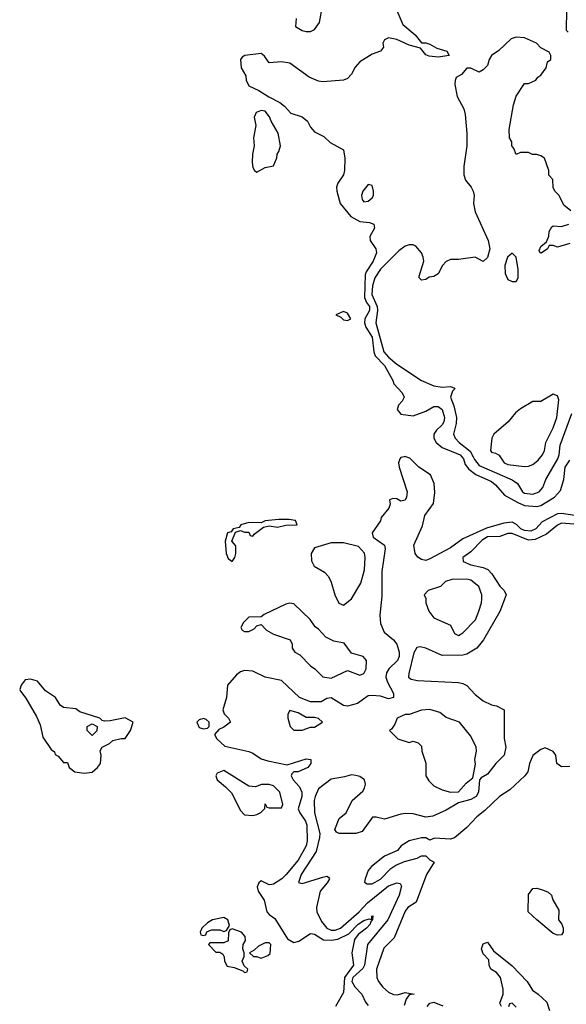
# Model space of a CAD drawing. Header units: inches. Extents: x 2601682 to 2755810, y 449311 to 584050.
# Tile 149 of 256: x 2616037 to 2618693, y 497340 to 502123. Entities that reach past the tile are written whole.
import ezdxf

# ---------------------------------------------------------------- set-up
doc = ezdxf.new("R2010")
doc.units = ezdxf.units.IN
doc.header["$MEASUREMENT"] = 0
doc.layers.add('C6419', color=7, linetype='Continuous')
doc.layers.add('C6510', color=7, linetype='Continuous')

msp = doc.modelspace()

# ---------------------------------------------------------------- linework, layer by layer
at = {"layer": 'C6419', "color": 2}
for points, elevation in [([(2617904.8, 500000), (2617890, 499996.2), (2617883.8, 499990), (2617878.7, 499970), (2617881.3, 499950), (2617920.7, 499830), (2617916.8, 499803.2), (2617910, 499789), (2617890, 499784), (2617870, 499795.3), (2617850, 499798), (2617834, 499790), (2617838, 499770), (2617831.3, 499750), (2617794.4, 499705.6), (2617790, 499688.7), (2617750.7, 499630), (2617754.8, 499610), (2617810.5, 499570.5), (2617813.4, 499553.4), (2617796.8, 499443.2), (2617797.3, 499322.7), (2617787.3, 499230), (2617790.7, 499190), (2617808.5, 499148.5), (2617854, 499110), (2617870.3, 499090.3), (2617882, 499050), (2617882, 499030), (2617873.4, 499010), (2617830.3, 498969.7), (2617819.3, 498950), (2617816.4, 498930), (2617824.2, 498904.2), (2617853.4, 498850), (2617854, 498830), (2617830, 498823.7), (2617790, 498837), (2617750, 498840.9), (2617730, 498838), (2617678.3, 498801.7), (2617630, 498787.8), (2617610, 498792), (2617550, 498829.5), (2617530, 498826), (2617502, 498810), (2617449.8, 498809.8), (2617397, 498830), (2617310, 498913.6), (2617229.6, 498929.6), (2617170, 498958), (2617130, 498960.9), (2617110, 498956), (2617090, 498941.2), (2617046.8, 498890), (2617043, 498830), (2617024, 498770), (2617030.7, 498750.7), (2617052, 498730), (2617062, 498710), (2617030, 498686), (2617004.5, 498675.5), (2616984.7, 498650), (2616994.8, 498630), (2617034.6, 498594.6), (2617150, 498568.2), (2617170, 498560.5), (2617210, 498532.7), (2617242.3, 498522.3), (2617337.2, 498502.8), (2617430, 498532), (2617452, 498530), (2617452, 498510), (2617438, 498490), (2617390, 498469.2), (2617370, 498468.7), (2617359.6, 498460.4), (2617356, 498450), (2617366.8, 498430), (2617396.3, 498396.3), (2617408.4, 498370), (2617408.2, 498350), (2617390.8, 498290), (2617398.8, 498270), (2617426, 498230), (2617432.9, 498210), (2617434.4, 498134.4), (2617430, 498109.3), (2617390, 498040.9), (2617332.7, 497970), (2617310.6, 497950), (2617270, 497922.9), (2617262, 497922), (2617250, 497920.9), (2617210, 497939.3), (2617198.8, 497930), (2617190.7, 497910), (2617196.3, 497890), (2617225.8, 497845.8), (2617238.8, 497790), (2617250, 497776), (2617276.8, 497756.8), (2617338.8, 497658.8), (2617370, 497641), (2617392.9, 497647.1), (2617450, 497684.7), (2617470, 497681), (2617513.7, 497653.7), (2617550, 497651.6), (2617583.7, 497656.3), (2617637.4, 497682.6), (2617682, 497730), (2617710, 497747.7), (2617735.3, 497755.3), (2617748.4, 497751.6), (2617748.4, 497768.4), (2617754, 497770), (2617751.3, 497751.3), (2617741.4, 497738.6), (2617740.7, 497730), (2617723, 497710), (2617681.2, 497678.8), (2617664.9, 497655.1), (2617652, 497590), (2617658.7, 497530), (2617614.9, 497470), (2617610, 497398), (2617571.3, 497330)], 2), ([(2618734, 499714), (2618670, 499723.9), (2618650, 499722.6), (2618576.1, 499683.9), (2618545.5, 499650), (2618520.8, 499639.2), (2618490, 499641.4), (2618471.8, 499650), (2618450.8, 499670.8), (2618430, 499682), (2618390, 499677.7), (2618306.1, 499653.9), (2618190, 499600.7), (2618130, 499558.4), (2618030, 499503.7), (2618010, 499496), (2617990, 499501.2), (2617972.3, 499512.3), (2617959, 499530), (2617952.7, 499570), (2617995.3, 499664.7), (2618006, 499714), (2618047.6, 499772.4), (2618054, 499826), (2618050.9, 499870.9), (2618032.8, 499912.8), (2617976.2, 499950), (2617933.6, 499993.6), (2617914.1, 500000)], 2), ([(2618186, 500000), (2618194, 499990), (2618202, 499962), (2618219.5, 499939.5), (2618253.5, 499913.5), (2618330, 499879.5), (2618350, 499863.8), (2618393.8, 499813.8), (2618457.2, 499777.2), (2618490, 499763.1), (2618550, 499758.7), (2618570, 499763.8), (2618635.9, 499804.1), (2618664.4, 499835.6), (2618680.5, 499890), (2618688.4, 499950), (2618710, 499982.8)], 2), ([(2618240.2, 500000), (2618246.7, 499986.7), (2618270, 499957.4), (2618430, 499887.7), (2618456, 499870), (2618480.7, 499830), (2618490, 499823.8), (2618530, 499818), (2618562, 499830), (2618579, 499850), (2618593.2, 499890), (2618652.6, 499990), (2618655.8, 500000)], 6), ([(2618371.7, 500000), (2618391, 499970), (2618410, 499962.4), (2618490, 499953.4), (2618510, 499954), (2618530, 499962.8), (2618556.6, 499983.4), (2618569.3, 500000)], 10), ([(2618730, 499673.1), (2618670, 499676.9), (2618650, 499667.8), (2618596.5, 499623.5), (2618542.6, 499597.4), (2618510, 499595), (2618430, 499626.6), (2618410, 499627.8), (2618370, 499613), (2618310, 499610.8), (2618284.9, 499595.1), (2618230, 499538), (2618191.3, 499510), (2618192, 499492), (2618230, 499474.8), (2618290, 499461.6), (2618311.7, 499451.7), (2618331.5, 499431.6), (2618370, 499371), (2618391, 499350), (2618401, 499330), (2618370, 499249), (2618290.5, 499110), (2618259.1, 499070), (2618210, 499041.6), (2618190, 499035.6), (2618090, 499034), (2618010, 499069.6), (2617983.4, 499076.6), (2617966.6, 499073.4), (2617951.9, 499048.1), (2617927.9, 498947.9), (2617927.3, 498930), (2617940.3, 498920.3), (2617970, 498913.4), (2618170, 498903.6), (2618190, 498898.9), (2618210, 498888.2), (2618250, 498844.4), (2618290, 498814.4), (2618330, 498794.8), (2618354, 498790), (2618391.3, 498770), (2618390.9, 498630.9), (2618398.8, 498590), (2618390.8, 498550), (2618350.9, 498509.1), (2618310, 498458), (2618279.6, 498440.4), (2618272, 498430), (2618266, 498370), (2618256, 498350), (2618230, 498335.3), (2618170, 498318), (2618110, 498282.7), (2618045.3, 498254.7), (2618010, 498249.7), (2617950, 498266), (2617912.5, 498267.5), (2617890, 498264.5), (2617810, 498239.3), (2617770, 498248.7), (2617751.6, 498248.4), (2617701, 498179), (2617670, 498169), (2617590, 498169), (2617576.4, 498176.4), (2617568, 498190), (2617590, 498242), (2617624, 498270), (2617653.2, 498330), (2617704.1, 498375.9), (2617713.2, 498390), (2617717.2, 498410), (2617713.2, 498430), (2617690, 498446), (2617670, 498452), (2617650, 498454.5), (2617615.6, 498444.4), (2617550, 498434.5), (2617490, 498386), (2617472.4, 498350), (2617468.9, 498330), (2617470.4, 498270), (2617496, 498170), (2617494.8, 498150), (2617478, 498082), (2617404.4, 497970), (2617392, 497932), (2617410, 497927.3), (2617510, 497958), (2617530, 497962), (2617538, 497958), (2617542, 497950), (2617531.3, 497930), (2617497.3, 497890), (2617479.3, 497810), (2617481.6, 497790), (2617503.1, 497743.1), (2617529.4, 497709.4), (2617550, 497700.3), (2617570, 497700.2), (2617596.3, 497710), (2617686.3, 497790), (2617727, 497833), (2617830, 497915.3), (2617870.4, 497930.4), (2617886.8, 497926.8), (2617893.2, 497913.2), (2617880.4, 497870), (2617825.7, 497750), (2617727.7, 497630), (2617713.1, 497530), (2617705.4, 497514.6), (2617655.8, 497470), (2617651.5, 497450), (2617665.2, 497425.2), (2617699.3, 497390), (2617717.1, 497350), (2617730, 497333.4)], 6), ([(2618710, 498496), (2618670, 498493.2), (2618648, 498510), (2618642, 498550), (2618630, 498568), (2618590, 498586), (2618570, 498578), (2618530, 498548.7), (2618514, 498510), (2618506.8, 498470), (2618491, 498450), (2618418.3, 498381.7), (2618368, 498350), (2618298, 498282), (2618258, 498250), (2618210, 498199.3), (2618150, 498148.7), (2618130, 498142), (2618052.7, 498147.3), (2618030, 498138), (2618010, 498148.7), (2617990, 498148.7), (2617930, 498134), (2617891, 498110), (2617873.2, 498086.8), (2617810, 498059), (2617746.8, 498010), (2617730.8, 497990), (2617716, 497950), (2617712.7, 497932.7), (2617726, 497926), (2617750, 497924.9), (2617790, 497948.4), (2617840.1, 497999.9), (2617864.5, 498015.5), (2617906.6, 498033.4), (2617968, 498050), (2617990, 498062), (2618010, 498062), (2618030, 498042), (2618051.3, 498030), (2618014.8, 497970), (2617963.4, 497836.6), (2617924, 497810), (2617910, 497793.2), (2617857.1, 497662.9), (2617807.1, 497612.9), (2617770.4, 497510), (2617772, 497470), (2617781.3, 497450), (2617802.5, 497422.5), (2617830, 497399.1), (2617852.9, 497387.1), (2617873.2, 497386.8), (2617910, 497398), (2617954, 497390), (2617930, 497386), (2617915.3, 497364.7), (2617905.5, 497334.5)], 10), ([(2618378, 497330), (2618370, 497346), (2618386, 497390), (2618386, 497414), (2618374, 497470), (2618354.6, 497494.6), (2618326, 497510), (2618318, 497530), (2618316.4, 497556.4), (2618290, 497586), (2618282, 497610), (2618290, 497634), (2618310, 497642), (2618339.6, 497599.6), (2618430, 497526.8), (2618502.8, 497450), (2618528.3, 497408.3), (2618556, 497390), (2618598, 497350), (2618612, 497310)], 10), ([(2618017.2, 497330), (2618030, 497346), (2618049, 497351), (2618092.8, 497332.8)], 10), ([(2618450, 497326), (2618430, 497346), (2618418, 497342), (2618412.7, 497327.3)], 10)]:
    msp.add_lwpolyline(points, dxfattribs=dict(at, elevation=elevation))
for points, elevation in [([(2617344.5, 499695.5), (2617295.5, 499695.5), (2617230, 499688), (2617210, 499679), (2617150, 499681.2), (2617112, 499670), (2617103.6, 499656.4), (2617074, 499650), (2617064.7, 499635.3), (2617047.3, 499630), (2617036, 499590), (2617040.7, 499530), (2617050, 499506), (2617070, 499492), (2617082, 499510), (2617088, 499530), (2617087.3, 499567.3), (2617068.7, 499590), (2617086, 499634), (2617110, 499642), (2617130, 499634), (2617150, 499634), (2617158, 499618), (2617170, 499614), (2617176.4, 499623.6), (2617221.2, 499658.8), (2617250, 499664), (2617290, 499658), (2617330, 499667.3), (2617386, 499670), (2617378, 499690)], 2), ([(2617550, 499582.7), (2617470, 499558), (2617453.4, 499530), (2617455.2, 499495.2), (2617460.9, 499480.9), (2617468.7, 499468.7), (2617519, 499439), (2617537.6, 499417.6), (2617550.4, 499390.4), (2617568.5, 499328.5), (2617588.2, 499288.2), (2617610, 499278.8), (2617649, 499310), (2617694.5, 499385.5), (2617712.3, 499450), (2617716, 499510), (2617712.1, 499532.1), (2617683.7, 499563.7), (2617610, 499582.4)], 2), ([(2618210, 499405.2), (2618136.9, 499403.1), (2618106, 499394), (2618082, 499370), (2618022, 499350), (2618002, 499330), (2618011, 499311), (2618011.3, 499290), (2618026, 499250), (2618050, 499218), (2618130, 499182), (2618150, 499142), (2618170, 499132), (2618190, 499144.7), (2618252.5, 499207.5), (2618269, 499250), (2618281.2, 499290), (2618282.7, 499310), (2618282.7, 499330), (2618269, 499370), (2618230, 499401.2)], 6), ([(2617350, 499289.3), (2617330, 499284.5), (2617225.8, 499234.2), (2617210, 499222), (2617150, 499221.2), (2617124.5, 499195.5), (2617111.3, 499170), (2617118, 499158), (2617130, 499151.3), (2617150, 499151), (2617176, 499164), (2617190, 499178), (2617210, 499184.7), (2617237.3, 499157.3), (2617270, 499138.8), (2617352, 499110), (2617362, 499090), (2617362, 499070), (2617374, 499050), (2617398, 499038), (2617450, 498984.7), (2617472, 498970), (2617511.1, 498931.1), (2617550, 498924.7), (2617630, 498962), (2617690, 498938.8), (2617710, 498946.8), (2617721.2, 498970), (2617722, 499010), (2617706, 499030), (2617650, 499046), (2617614, 499094), (2617564.1, 499104.1), (2617524.1, 499124.1), (2617490, 499162), (2617473.2, 499173.2), (2617449, 499210), (2617370, 499285.2)], 2), ([(2616090, 498919.5), (2616064.4, 498915.6), (2616044.9, 498890), (2616037.3, 498870), (2616040.5, 498860.5), (2616067.7, 498827.7), (2616118.8, 498738.8), (2616137.3, 498697.3), (2616150, 498638), (2616190, 498578), (2616206.4, 498566.4), (2616210, 498554), (2616224.7, 498544.7), (2616250, 498514), (2616270, 498514), (2616278, 498490), (2616304.7, 498470), (2616350, 498462.4), (2616390, 498468.4), (2616416, 498490), (2616429.2, 498510), (2616434, 498550), (2616429, 498571), (2616438, 498590), (2616473.6, 498606.4), (2616490, 498622), (2616530, 498632), (2616550, 498632), (2616575.3, 498670), (2616588, 498710), (2616550, 498732), (2616476.4, 498716.4), (2616450, 498715.3), (2616438, 498718), (2616426, 498730), (2616330, 498761.2), (2616310, 498775.1), (2616250, 498781.2), (2616234, 498794), (2616211.1, 498831.1), (2616163.3, 498863.3), (2616124, 498910)], 2), ([(2617350, 498768), (2617341, 498750), (2617341, 498730), (2617352, 498690), (2617370, 498672), (2617410, 498671.3), (2617450, 498686), (2617470, 498686.8), (2617508, 498710), (2617490, 498728), (2617470, 498733.2), (2617430, 498734), (2617390, 498756)], 6), ([(2618030, 498772.7), (2617990, 498769.2), (2617930, 498748.7), (2617910, 498748), (2617872, 498730), (2617859.8, 498700.2), (2617843.6, 498676.4), (2617834, 498670), (2617874, 498630), (2617930, 498611.3), (2617950, 498618), (2617974, 498610), (2617990, 498594), (2617992, 498570), (2618010.7, 498510.7), (2618011.3, 498450), (2618025.4, 498425.4), (2618050, 498402), (2618090, 498382), (2618130, 498371.3), (2618170, 498372), (2618206, 498414), (2618239, 498441), (2618252.7, 498507.3), (2618249.3, 498530), (2618257.2, 498570), (2618256, 498590), (2618230, 498642), (2618174, 498710), (2618110, 498734), (2618078, 498758)], 6), ([(2616930, 498728.7), (2616910, 498722), (2616898, 498710), (2616910, 498684.7), (2616930, 498678), (2616950, 498682), (2616958, 498690), (2616958, 498710), (2616943.1, 498723.1)], 2), ([(2616390, 498646), (2616366, 498670), (2616366, 498690), (2616390, 498702), (2616414, 498690), (2616411.6, 498668.4)], 2), ([(2617030, 498475.3), (2616996.9, 498463.1), (2616991, 498450), (2616996.3, 498430), (2617037.3, 498397.3), (2617066.7, 498366.7), (2617110, 498281), (2617130, 498261), (2617170, 498258), (2617190, 498262), (2617208.7, 498271.3), (2617228, 498292), (2617230, 498314), (2617238, 498298), (2617250, 498294), (2617310, 498294), (2617315.3, 498310), (2617302, 498370), (2617270, 498402), (2617250, 498408), (2617212.7, 498407.3), (2617183.6, 498396.4), (2617150, 498399)], 2), ([(2618650, 497675.3), (2618630, 497684), (2618549.6, 497749.6), (2618508.7, 497790), (2618510, 497874), (2618530, 497902), (2618550, 497904.7), (2618576.9, 497896.9), (2618605.4, 497885.4), (2618622, 497870), (2618627.1, 497847.1), (2618656.9, 497796.9), (2618656, 497750), (2618671.3, 497730), (2618678, 497710), (2618678, 497690), (2618670, 497678)], 10), ([(2617030, 497762), (2616974, 497750), (2616950, 497735.3), (2616922, 497710), (2616914, 497690), (2616918, 497678), (2616930, 497674), (2616942, 497678), (2616947.3, 497692.7), (2616970, 497702), (2617010, 497702), (2617030, 497694), (2617042, 497698), (2617056.4, 497723.6), (2617048, 497750)], 2), ([(2617070, 497706), (2617058, 497702), (2617052, 497688), (2617050, 497648), (2617030, 497638), (2616962, 497638), (2616954, 497630), (2616990, 497594), (2617010, 497594), (2617023.6, 497583.6), (2617031.3, 497570), (2617032, 497550), (2617046, 497526), (2617078.8, 497518.8), (2617122, 497502), (2617130, 497494), (2617142, 497498), (2617146, 497510), (2617127.3, 497527.3), (2617118, 497550), (2617127.3, 497572.7), (2617128, 497590), (2617122, 497610), (2617124, 497630), (2617135.3, 497650), (2617133.2, 497670), (2617115.3, 497690)], 2), ([(2617250, 497638), (2617230, 497638), (2617196.9, 497623.1), (2617176.9, 497603.1), (2617154, 497590), (2617172.7, 497572.7), (2617187.3, 497572.7), (2617210, 497564.7), (2617243.1, 497576.9), (2617253.6, 497586.4), (2617258, 497630)], 2)]:
    msp.add_lwpolyline(points, close=True, dxfattribs=dict(at, elevation=elevation))
at = {"layer": 'C6510', "color": 2}
for points, elevation in [([(2617870, 502167.3), (2617899.6, 502099.6), (2617959.1, 502050), (2617990, 502011), (2618010, 502010.7), (2618030, 502004), (2618064.7, 501984.7), (2618112, 501970), (2618124.7, 501950), (2618070, 501941.6), (2618026.2, 501946.2), (2618010, 501953.2), (2617984.7, 501984.7), (2617930, 501999.6), (2617870, 502027), (2617830, 502035.3), (2617810, 502026), (2617802, 502010), (2617804.7, 501990), (2617791, 501970), (2617750, 501955.3), (2617690, 501919.3), (2617667, 501893), (2617650, 501859), (2617630, 501837.2), (2617610, 501829.5), (2617510, 501822), (2617490, 501824.5), (2617443.7, 501843.7), (2617350, 501911.8), (2617310, 501919.3), (2617250, 501914), (2617226.3, 501946.3), (2617210, 501959), (2617130.6, 501949.4), (2617118, 501942), (2617110.8, 501930), (2617114, 501890), (2617136, 501850), (2617138, 501830), (2617150, 501802), (2617199.8, 501779.8), (2617247.9, 501747.9), (2617301, 501721), (2617323.6, 501703.6), (2617354, 501670), (2617410, 501651), (2617436, 501630), (2617450, 501602), (2617470, 501578), (2617515.5, 501555.5), (2617546.4, 501526.4), (2617610.5, 501490.5), (2617617.1, 501450), (2617614.8, 501390), (2617610.6, 501369.4), (2617582.8, 501330), (2617576, 501310), (2617578, 501290), (2617594.8, 501230), (2617646.5, 501166.5), (2617690, 501143.7), (2617737.6, 501137.6), (2617758, 501130), (2617760.7, 501110), (2617739.1, 501070), (2617740.7, 501050), (2617768, 501010), (2617770.4, 500990), (2617755.3, 500950), (2617721.6, 500898.4), (2617716.5, 500883.5), (2617713.5, 500773.5), (2617722, 500750), (2617736.5, 500730), (2617736.9, 500710), (2617714.9, 500670), (2617713, 500650), (2617718.8, 500630), (2617750, 500581), (2617758.3, 500510), (2617764.9, 500490), (2617810, 500443.8), (2617850.8, 500370), (2617854.8, 500354.8), (2617896, 500310), (2617906, 500290), (2617896, 500270), (2617878, 500250), (2617871, 500230), (2617890, 500207.7), (2617950, 500199.1), (2618010, 500222), (2618050, 500244.9), (2618070, 500243.8), (2618090, 500230.4), (2618102, 500190), (2618098.7, 500170), (2618090, 500155.1), (2618062, 500130), (2618050.4, 500110), (2618050.4, 500090), (2618061.6, 500070), (2618090, 500044.4), (2618178, 500010), (2618186, 500000)], 2), ([(2617381, 502130), (2617378, 502090), (2617410, 502070.7), (2617430, 502066.4), (2617450, 502066.4), (2617470, 502076.3), (2617494.5, 502110), (2617509.4, 502190)], 2), ([(2618694, 502170), (2618692.7, 502072.7), (2618702, 502062)], 6), ([(2618714.6, 501194.6), (2618682, 501222), (2618658, 501270), (2618638, 501290), (2618628.9, 501308.9), (2618627.3, 501347.3), (2618608.4, 501368.4), (2618608, 501390), (2618588, 501450), (2618570, 501462), (2618550, 501468.7), (2618528.4, 501468.4), (2618510, 501478), (2618470, 501478), (2618450, 501468), (2618438, 501498), (2618428, 501510), (2618428, 501530), (2618418, 501550), (2618415.3, 501590), (2618437.2, 501710), (2618450, 501752), (2618490, 501814), (2618510, 501814), (2618546, 501830), (2618555.3, 501844.7), (2618570, 501854), (2618595.3, 501890), (2618602, 501918), (2618618, 501930), (2618618, 501950), (2618610, 501966), (2618570, 501986), (2618548, 502010), (2618490, 502035.1), (2618450, 502038), (2618424.9, 502030), (2618365.7, 501974.3), (2618330.6, 501950), (2618318.4, 501930), (2618310, 501901.2), (2618290, 501879.3), (2618270, 501869.2), (2618230, 501888.7), (2618210, 501888), (2618183.6, 501856.4), (2618158, 501842), (2618152.7, 501827.3), (2618152, 501808), (2618162.8, 501750), (2618196, 501690), (2618202, 501662), (2618210.4, 501570), (2618210.4, 501510.4), (2618194.9, 501410), (2618195.5, 501370), (2618204.1, 501344.1), (2618231, 501310), (2618241, 501290), (2618246, 501270), (2618242.8, 501230), (2618250.6, 501190), (2618314, 501050), (2618322, 501010), (2618310, 500968), (2618290, 500949), (2618250, 500969), (2618170, 500958), (2618130, 500958), (2618110, 500948), (2618092, 500930), (2618070, 500888.7), (2618050, 500875.3), (2618026.8, 500873.2), (2618010, 500862), (2617990, 500858), (2617978, 500870), (2617978, 500878), (2618001.2, 500950), (2617997.2, 500970), (2617989.2, 500990), (2617962.7, 501022.7), (2617950, 501029.2), (2617930, 501029.4), (2617910, 501023.7), (2617878.9, 501001.1), (2617790, 500911.6), (2617762.8, 500870), (2617752.2, 500830), (2617748.8, 500788.8), (2617774.5, 500730), (2617776, 500710), (2617767.3, 500650), (2617806.5, 500510), (2617830, 500483.7), (2617870, 500450.6), (2617990, 500371), (2618050, 500344.9), (2618090, 500338.8), (2618130, 500342), (2618150, 500334), (2618152, 500330), (2618141, 500319), (2618130.8, 500290), (2618147.2, 500247.2), (2618159.3, 500190), (2618158.4, 500161.6), (2618144.9, 500110), (2618154, 500090), (2618173.4, 500070), (2618226.9, 500026.9), (2618240.2, 500000)], 6), ([(2618710, 501035.3), (2618650, 501018), (2618630, 501026), (2618610, 501026), (2618602, 501010), (2618570.6, 500989.4), (2618566, 500990), (2618562, 501002), (2618570, 501022), (2618596.4, 501043.6), (2618609, 501071), (2618610, 501094), (2618623.1, 501116.9), (2618630, 501122), (2618670, 501118), (2618706, 501130)], 6), ([(2618569.3, 500000), (2618577, 500010), (2618587, 500030), (2618594, 500070), (2618630, 500141), (2618647.3, 500190), (2618657, 500277), (2618650, 500295.3), (2618630, 500304), (2618570, 500268), (2618530, 500268), (2618470, 500233.2), (2618446.9, 500213.1), (2618410.3, 500169.7), (2618341, 500110), (2618331, 500090), (2618324.7, 500030), (2618330, 500022), (2618350, 500018), (2618367.1, 500007.1), (2618371.7, 500000)], 10), ([(2618655.8, 500000), (2618659.1, 500010), (2618663.7, 500056.3), (2618720.9, 500210)], 6), ([(2617914.1, 500000), (2617910, 500001.3), (2617904.8, 500000)], 2)]:
    msp.add_lwpolyline(points, dxfattribs=dict(at, elevation=elevation))
for points, elevation in [([(2617210, 501682.7), (2617186.7, 501673.3), (2617177.3, 501650), (2617184.9, 501610), (2617173.4, 501550), (2617177.3, 501510), (2617168.2, 501470), (2617166.4, 501430), (2617170, 501404.7), (2617178.8, 501390), (2617190, 501382), (2617230, 501406), (2617270, 501414), (2617287.3, 501452.7), (2617288, 501470), (2617297.2, 501482.8), (2617304, 501510), (2617292.5, 501572.5), (2617259.3, 501630), (2617251.9, 501651.9), (2617230, 501679)], 2), ([(2617730, 501322), (2617704, 501290), (2617698.8, 501270), (2617701, 501250), (2617710, 501238), (2617730, 501241), (2617750, 501258), (2617756, 501270), (2617757.2, 501290), (2617750, 501318)], 6), ([(2618430, 500989), (2618407.3, 500970), (2618394.8, 500930), (2618396, 500890), (2618410, 500862), (2618430, 500852), (2618450, 500852), (2618459, 500870), (2618459.3, 500910), (2618449, 500970)], 10), ([(2617610, 500706), (2617574, 500690), (2617598, 500678), (2617610, 500666), (2617630, 500662), (2617646, 500670), (2617630, 500698)], 2)]:
    msp.add_lwpolyline(points, close=True, dxfattribs=dict(at, elevation=elevation))

doc.saveas('drawing.dxf')
